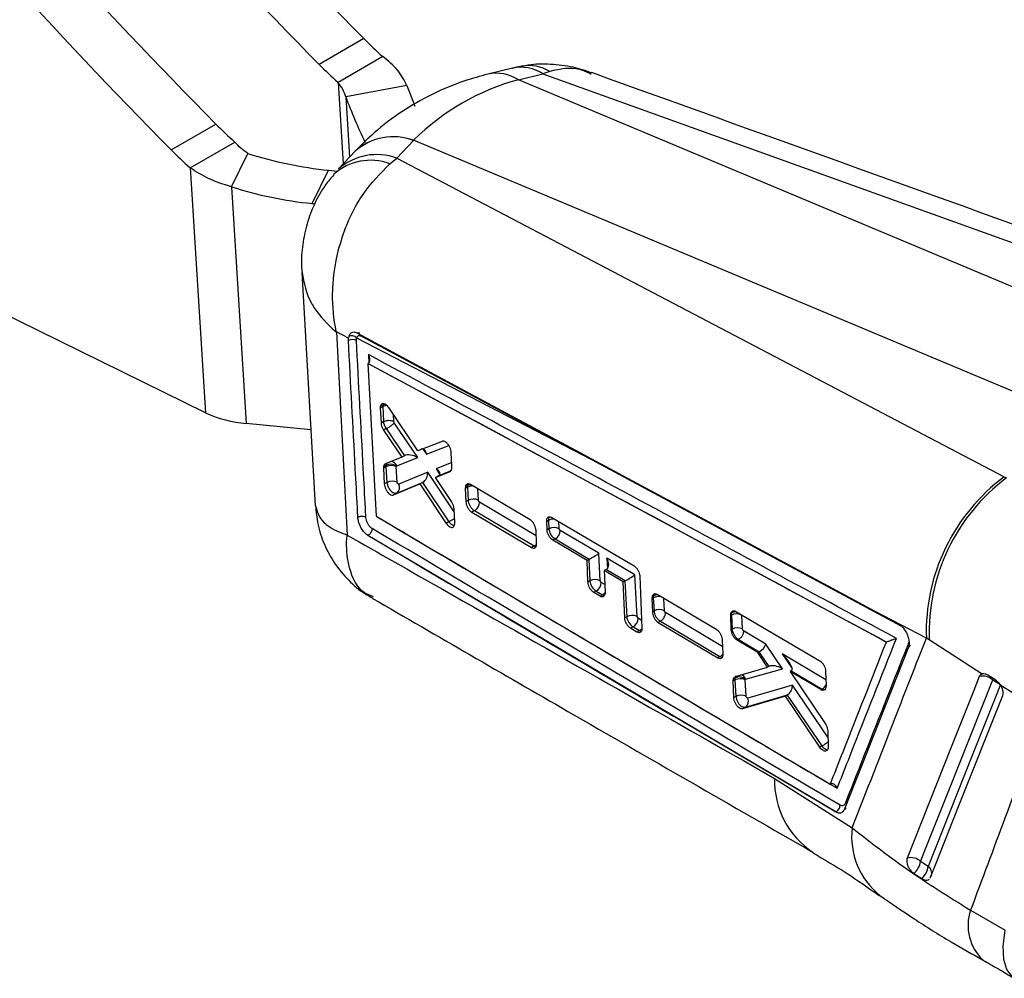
# Model space of a CAD drawing. Header units: millimetres. Extents: x 32 to 376, y 21 to 272.
# Tile 2 of 29: x 140 to 175, y 28 to 62. Entities that reach past the tile are written whole.
import ezdxf

# ---------------------------------------------------------------- set-up
doc = ezdxf.new("R2010")
doc.units = ezdxf.units.MM

msp = doc.modelspace()

# ---------------------------------------------------------------- linework, layer by layer
at = {"color": 7, "linetype": 'Continuous', "lineweight": 25}
for p, q in [((152.6428, 61.4264), (151.0518, 60.5079)), ((153.315, 60.7869), (151.724, 59.8684)), ((157.9319, 60.3761), (157.0597, 60.1608)), ((181.9477, 49.994), (158.1438, 59.9626)), ((158.1458, 59.9631), (159.018, 60.1783)), ((159.2639, 60.26), (159.018, 60.1783)), ((159.018, 60.1783), (184.4481, 51.0312)), ((154.1711, 59.7582), (152, 59.352)), ((145.7839, 57.4668), (147.3748, 58.3853)), ((147.002, 48.1144), (126.9022, 57.9754)), ((146.4561, 56.8273), (148.0471, 57.7457)), ((154.4081, 57.8054), (153.8123, 57.1731)), ((178.2135, 47.8383), (154.4095, 57.8068)), ((147.9279, 56.1541), (148.5125, 57.3387)), ((152.3359, 57.4208), (151.74, 56.7885)), ((153.5646, 56.9698), (153.8123, 57.1731)), ((153.8123, 57.1731), (175.4426, 45.8324)), ((146.4561, 56.8273), (147.002, 48.1144)), ((150.8049, 55.5572), (151.3894, 56.7418)), ((151.3894, 56.7418), (151.6899, 56.712)), ((147.9279, 56.1541), (148.4557, 47.73)), ((150.8049, 55.5572), (150.8932, 55.5484)), ((150.4313, 53.1019), (150.9109, 44.8026)), ((152.0943, 50.7679), (151.6658, 50.9889)), ((152.1075, 50.8331), (152.0943, 50.7679)), ((152.561, 50.8373), (160.7706, 46.4363)), ((152.0925, 50.6864), (152.0943, 50.7679)), ((152.3867, 50.7739), (160.7706, 46.4363)), ((152.7919, 49.8656), (152.7908, 49.865)), ((171.2451, 39.9505), (152.7908, 49.865)), ((152.7908, 49.865), (153.0759, 44.4347)), ((152.802, 49.8718), (152.7919, 49.8656)), ((153.316, 48.3832), (153.2277, 48.3322)), ((153.2277, 48.3322), (153.2253, 48.2737)), ((153.3135, 48.3246), (153.2253, 48.2737)), ((153.2253, 48.2737), (153.2542, 47.7461)), ((153.3135, 48.3246), (153.3427, 47.7972)), ((154.5643, 46.752), (153.5285, 48.2956)), ((150.7549, 47.5023), (148.4557, 47.73)), ((153.3427, 47.7972), (153.2542, 47.7461)), ((153.3427, 47.7972), (153.3427, 47.7972)), ((154.5612, 46.5179), (153.7274, 47.7572)), ((153.4412, 47.5468), (153.3455, 47.4916)), ((153.3455, 47.4916), (153.9958, 46.5288)), ((153.4413, 47.5468), (153.4412, 47.5468)), ((153.4413, 47.5468), (154.0898, 46.583)), ((155.4308, 47.0925), (154.5643, 46.752)), ((155.7806, 46.1828), (155.7544, 46.6995)), ((153.9958, 46.5288), (153.4108, 46.2994)), ((153.8118, 46.2246), (154.5612, 46.5179)), ((154.0874, 46.5817), (153.9958, 46.5288)), ((153.3432, 46.1907), (153.3417, 46.1387)), ((153.4315, 46.1905), (153.3417, 46.1387)), ((153.3417, 46.1387), (153.3719, 45.5803)), ((153.4329, 46.2425), (153.3432, 46.1907)), ((153.4315, 46.1905), (153.4623, 45.6325)), ((153.7995, 46.1962), (153.7997, 46.2053)), ((153.8303, 45.6382), (153.7995, 46.1962)), ((153.7997, 46.2053), (153.8118, 46.2246)), ((154.9155, 45.9916), (153.8886, 45.5682)), ((155.1958, 45.8075), (155.7126, 46.0227)), ((155.7796, 46.1366), (155.7806, 46.1828)), ((153.4623, 45.6325), (153.3719, 45.5803)), ((153.6964, 45.1877), (154.6374, 45.5764)), ((153.8129, 45.255), (154.7502, 45.6415)), ((154.7309, 45.6304), (154.6374, 45.5764)), ((154.6374, 45.5764), (155.5785, 44.1742)), ((154.7309, 45.6304), (155.6737, 44.2292)), ((155.3017, 45.8686), (155.1958, 45.8075)), ((155.7662, 44.9511), (155.1958, 45.8075)), ((175.4426, 45.8324), (175.5214, 45.7914)), ((153.8129, 45.255), (153.6964, 45.1877)), ((156.2566, 45.4773), (156.2533, 45.4149)), ((156.3302, 45.4592), (156.2533, 45.4149)), ((156.2533, 45.4149), (156.2765, 44.9484)), ((156.3332, 45.5215), (156.2566, 45.4773)), ((156.3302, 45.4592), (156.3559, 44.9942)), ((158.5646, 44.3035), (156.4368, 45.5576)), ((156.3559, 44.9942), (156.2765, 44.9484)), ((155.8803, 44.1966), (155.8554, 44.697)), ((156.5832, 44.6297), (156.4858, 44.5735)), ((156.4858, 44.5735), (158.6108, 43.3177)), ((156.5832, 44.6297), (156.5833, 44.6297)), ((156.5833, 44.6297), (158.702, 43.3704)), ((155.6737, 44.2292), (155.5785, 44.1742)), ((155.6737, 44.2292), (155.6738, 44.229)), ((155.8799, 44.157), (155.8803, 44.1966)), ((159.2139, 44.2801), (159.1536, 44.2453)), ((159.1674, 43.9439), (159.1536, 44.2453)), ((159.2139, 44.2801), (159.2304, 43.9803)), ((159.3355, 44.387), (162.2634, 42.663)), ((158.7947, 43.4605), (158.7732, 43.928)), ((159.2304, 43.9803), (159.1674, 43.9439)), ((159.6329, 43.9245), (159.5985, 43.986)), ((161.0049, 43.109), (159.6329, 43.9245)), ((152.7897, 43.7478), (152.7714, 43.7594)), ((152.7904, 43.7483), (152.7897, 43.7478)), ((169.4482, 33.9056), (152.7897, 43.7478)), ((152.7904, 43.7483), (152.7908, 43.7481)), ((159.4545, 43.621), (159.3727, 43.5738)), ((160.5886, 42.8565), (159.3727, 43.5738)), ((159.4545, 43.621), (160.6665, 42.9006)), ((158.702, 43.3704), (158.6108, 43.3177)), ((158.793, 43.4098), (158.7947, 43.4605)), ((160.6486, 42.8911), (160.5886, 42.8565)), ((160.6223, 42.0877), (160.5886, 42.8565)), ((160.6486, 42.8911), (160.6909, 42.1274)), ((161.059, 42.1331), (161.0049, 43.109)), ((162.2899, 42.3452), (161.294, 42.9372)), ((161.2762, 42.5382), (161.2013, 42.495)), ((161.2013, 42.495), (161.2344, 41.7258)), ((161.8786, 42.0955), (161.2013, 42.495)), ((161.2762, 42.5382), (161.9515, 42.1368)), ((160.6909, 42.1274), (160.6223, 42.0877)), ((161.0934, 42.0716), (161.059, 42.1331)), ((161.9336, 42.1273), (161.8786, 42.0955)), ((161.9325, 40.8129), (161.8786, 42.0955)), ((161.9336, 42.1273), (162.0042, 40.8543)), ((162.3722, 40.86), (162.2899, 42.3452)), ((162.4679, 42.2925), (162.5443, 40.4507)), ((160.9149, 41.7682), (160.8267, 41.7172)), ((161.0521, 41.5838), (160.8267, 41.7172)), ((160.9149, 41.7682), (161.1398, 41.6344)), ((161.1398, 41.6344), (161.0521, 41.5838)), ((162.9028, 41.5671), (162.8969, 41.4944)), ((162.9481, 41.524), (162.8969, 41.4944)), ((162.8969, 41.4944), (162.9161, 41.0256)), ((162.9532, 41.5962), (162.9028, 41.5671)), ((162.9481, 41.524), (162.9738, 41.059)), ((165.2097, 40.3838), (163.0825, 41.6383)), ((162.9738, 41.059), (162.9161, 41.0256)), ((165.891, 41.0392), (168.8784, 39.2806)), ((172.6694, 40.0939), (170.8447, 41.044)), ((170.8447, 41.044), (171.6861, 40.5921)), ((162.0042, 40.8543), (161.9325, 40.8129)), ((162.4067, 40.7985), (162.3722, 40.86)), ((163.2012, 40.6944), (163.1233, 40.6494)), ((163.2012, 40.6944), (163.2013, 40.6944)), ((163.2013, 40.6944), (165.32, 39.435)), ((165.7046, 40.8949), (165.7127, 40.9757)), ((165.7275, 40.9081), (165.7046, 40.8949)), ((165.7238, 40.3943), (165.7046, 40.8949)), ((165.7346, 40.9883), (165.7127, 40.9757)), ((165.7275, 40.9081), (165.7549, 40.4122)), ((166.1229, 40.4179), (166.0955, 40.9141)), ((162.2282, 40.4951), (162.1363, 40.4421)), ((162.3617, 40.3086), (162.1363, 40.4421)), ((162.2282, 40.4951), (162.453, 40.3613)), ((162.453, 40.3613), (162.3617, 40.3086)), ((163.1233, 40.6494), (165.2484, 39.3936)), ((165.7549, 40.4122), (165.7238, 40.3943)), ((166.9512, 39.8812), (166.161, 40.3508)), ((165.4342, 39.5376), (165.4163, 40.0071)), ((165.9823, 40.0475), (165.9307, 40.0177)), ((166.6716, 39.5807), (165.9307, 40.0177)), ((165.9824, 40.0475), (165.9823, 40.0475)), ((165.9824, 40.0475), (166.7207, 39.6086)), ((172.7702, 40.0277), (172.6694, 40.0939)), ((174.6546, 38.8148), (172.7702, 40.0277)), ((167.5453, 39.0028), (166.9512, 39.8812)), ((172.0284, 39.7692), (169.7419, 33.9838)), ((171.2501, 39.9529), (171.2451, 39.9505)), ((165.32, 39.435), (165.2484, 39.3936)), ((165.4305, 39.4761), (165.4342, 39.5376)), ((166.7108, 39.6034), (166.6716, 39.5807)), ((167.0187, 39.0585), (166.6716, 39.5807)), ((166.7108, 39.6034), (167.0623, 39.0837)), ((165.8737, 38.7313), (167.0187, 39.0585)), ((166.2366, 38.6362), (167.5453, 39.0028)), ((167.0606, 39.0827), (167.0187, 39.0585)), ((167.8607, 38.931), (167.8165, 38.9055)), ((167.8607, 38.931), (168.9552, 38.2805)), ((165.793, 38.566), (165.8, 38.6421)), ((165.8549, 38.6017), (165.793, 38.566)), ((165.815, 37.9742), (165.793, 38.566)), ((165.8, 38.6421), (165.828, 38.7008)), ((165.8608, 38.6772), (165.8, 38.6421)), ((165.8549, 38.6017), (165.8873, 38.016)), ((165.8557, 38.7192), (165.8737, 38.7313)), ((166.2229, 38.6077), (166.2239, 38.6205)), ((166.2553, 38.0217), (166.2229, 38.6077)), ((166.2239, 38.6205), (166.2366, 38.6362)), ((167.8165, 38.9055), (169.0673, 37.0549)), ((168.9153, 38.2575), (167.8165, 38.9055)), ((169.0843, 38.9035), (169.102, 38.402)), ((175.1382, 38.5914), (174.8528, 38.7698)), ((175.0319, 38.6059), (175.3077, 38.4358)), ((167.8995, 38.4133), (166.3122, 37.9509)), ((168.9552, 38.2805), (168.9153, 38.2575)), ((169.102, 38.402), (169.0962, 38.3311)), ((176.8753, 37.4525), (175.3292, 38.3918)), ((165.8873, 38.016), (165.815, 37.9742)), ((167.6565, 38.0302), (166.1274, 37.5764)), ((166.2286, 37.6348), (167.729, 38.0718)), ((167.7105, 38.0613), (167.6565, 38.0302)), ((168.8738, 36.2108), (167.6565, 38.0302)), ((167.7105, 38.0613), (168.9469, 36.253)), ((166.2286, 37.6348), (166.1274, 37.5764)), ((169.1578, 36.7921), (169.1767, 36.2384)), ((168.9469, 36.253), (168.8738, 36.2108)), ((168.9469, 36.253), (168.947, 36.2529)), ((169.1767, 36.2384), (169.1718, 36.1722)), ((167.2658, 35.0992), (170.029, 33.34)), ((169.4526, 33.9082), (169.4481, 33.9056)), ((172.7375, 31.9682), (172.4655, 32.144)), ((172.2296, 31.7134), (172.5065, 31.535)), ((174.2435, 30.408), (175.4718, 29.7007))]:
    msp.add_line(p, q, dxfattribs=at)
at = {"color": 8, "linetype": 'Continuous', "lineweight": 25}
for p, q in [((151.724, 59.8684), (151.906, 56.9646)), ((152, 59.352), (152.1343, 57.2069)), ((152.8047, 50.1827), (152.8202, 49.891)), ((153.7106, 47.8037), (153.6974, 48.0439)), ((154.7445, 46.8228), (154.8679, 46.638)), ((154.8679, 46.638), (155.665, 46.9499)), ((155.7723, 46.3461), (155.217, 46.1157)), ((160.7681, 46.4562), (160.7706, 46.4363)), ((160.7706, 46.4363), (171.7617, 40.5344)), ((155.8609, 44.5865), (154.9155, 45.9916)), ((155.217, 46.1157), (155.3489, 45.9178)), ((155.3041, 45.87), (155.7507, 46.0553)), ((156.7239, 44.9999), (156.7017, 45.4015)), ((158.7822, 43.7323), (156.762, 44.9331)), ((159.5985, 43.986), (159.5844, 44.2404)), ((161.294, 42.9372), (161.3145, 42.5682)), ((161.2229, 41.9947), (161.0934, 42.0716)), ((163.3419, 41.0647), (163.3178, 41.4995)), ((162.533, 40.7234), (162.4067, 40.7985)), ((165.4249, 39.7823), (163.38, 40.9977)), ((169.0948, 38.6071), (167.5327, 39.5355)), ((167.5327, 39.5355), (167.8918, 39.0146)), ((169.1657, 36.5614), (167.8995, 38.4133))]:
    msp.add_line(p, q, dxfattribs=at)
at = {"color": 7, "linetype": 'Continuous', "lineweight": 25, "flags": 128}
for points in [[(160.607, 46.5403), (160.3662, 46.6696), (159.3213, 47.2304), (155.1415, 49.4732), (152.4037, 50.9417)], [(170.8447, 41.044), (170.4034, 41.2809), (166.2237, 43.5252), (160.607, 46.5403)], [(174.5556, 38.7224), (174.3567, 38.222), (173.5559, 36.2066), (171.9895, 32.2634)], [(172.4655, 32.144), (172.6656, 32.6481), (173.4662, 34.6642), (175.0319, 38.6059)], [(175.3077, 38.4358), (175.1072, 37.9316), (174.3057, 35.915), (172.7375, 31.9682)], [(172.8186, 31.5812), (173.0161, 32.0775), (173.8185, 34.094), (175.3926, 38.0488)]]:
    msp.add_lwpolyline(points, dxfattribs=at)
at = {"color": 8, "linetype": 'Continuous', "lineweight": 25, "flags": 128}
for points in [[(153.3366, 48.4398), (153.316, 48.3832), (153.316, 48.3832), (153.316, 48.3832)], [(156.3555, 45.5788), (156.3333, 45.5216), (156.3332, 45.5215), (156.3332, 45.5215)], [(162.9696, 41.632), (162.9532, 41.5962), (162.9532, 41.5962), (162.9532, 41.5962)], [(165.7909, 41.0616), (165.7648, 41.0458), (165.7346, 40.9884), (165.7346, 40.9883), (165.7346, 40.9883)], [(175.0319, 38.6059), (175.032, 38.6542), (175.0308, 38.6667)], [(175.7918, 27.9965), (175.7211, 28.046), (175.5323, 28.2939), (175.4262, 28.66), (175.4059, 29.1335), (175.4718, 29.7007)]]:
    msp.add_lwpolyline(points, dxfattribs=at)
at = {"color": 7, "linetype": 'Continuous', "lineweight": 25}
for centre, radius, start, end in [((288.7637, 196.0342), 191.4371, 214.095488, 224.679766), ((287.1727, 195.1157), 191.4371, 214.095488, 224.679766), ((283.4958, 192.993), 191.4371, 214.095488, 224.679766), ((281.9048, 192.0746), 191.4371, 214.095488, 224.679766), ((164.4385, 73.1518), 16.632, 224.8289, 228.0257), ((162.8475, 72.2334), 16.632, 224.8289, 228.0257), ((175.5932, 67.8026), 22.8828, 200.58188, 202.55682), ((169.3767, 65.7793), 18.5273, 200.29852, 205.73723), ((159.1705, 70.1107), 16.632, 224.8289, 228.0257), ((157.5795, 69.1923), 16.632, 224.8289, 228.0257), ((152.7991, 70.7671), 14.096, 252.29576, 264.26054), ((152.2145, 69.5824), 14.0959, 252.29568, 264.26057), ((152.2038, 50.5991), 0.253, 43.71152, 112.35093), ((152.2331, 50.3868), 0.3309, 64.07986, 115.15883), ((148.8113, 52.0159), 4.3006, 245.11988, 265.25655), ((153.5876, 45.9407), 0.3392, 51.28261, 117.12958), ((153.6211, 45.8303), 0.407, 64.00379, 117.76437), ((153.652, 45.2722), 0.4072, 64.02123, 117.76357), ((179.5362, 40.3148), 6.8703, 126.57239, 181.84295), ((179.6599, 40.2775), 6.8942, 126.88995, 182.07669), ((153.6768, 45.4537), 0.2408, 304.4048, 28.40845), ((156.5455, 44.6339), 0.4072, 64.02111, 117.76258), ((159.4201, 43.62), 0.4072, 64.02078, 117.76396), ((159.2931, 43.9202), 0.3399, 298.35037, 0.73066), ((160.8806, 41.767), 0.4072, 64.03324, 117.76335), ((160.7535, 42.0674), 0.34, 298.34937, 0.71903), ((163.1635, 40.6987), 0.4072, 64.02079, 117.76386), ((162.1939, 40.4939), 0.4072, 64.03187, 117.7652), ((162.0668, 40.7942), 0.3399, 298.34708, 0.72157), ((165.9174, 40.5474), 0.4076, 64.09286, 117.76761), ((165.9445, 40.0519), 0.4072, 64.02057, 117.76323), ((166.0448, 38.2411), 0.4075, 64.07888, 117.76677), ((166.0026, 38.3941), 0.3166, 45.65364, 116.6048), ((174.6887, 38.2345), 0.5057, 47.26379, 105.25841), ((166.077, 37.6557), 0.4072, 64.02129, 117.76441), ((166.089, 37.8408), 0.2489, 304.12335, 26.25832), ((172.1197, 31.7738), 0.5066, 46.95906, 104.89238), ((171.7193, 32.2727), 0.7572, 312.37715, 350.21316), ((171.9743, 32.0969), 0.774, 313.44222, 350.42711)]:
    msp.add_arc(centre, radius, start, end, dxfattribs=at)
at = {"color": 8, "linetype": 'Continuous', "lineweight": 25}
for centre, radius, start, end in [((158.2357, 58.9631), 1.4453, 57.22677, 102.13043), ((158.5056, 58.965), 1.5007, 59.647, 98.97558), ((157.3644, 58.7639), 1.4298, 56.96905, 102.36419), ((157.3666, 58.7653), 1.4289, 56.95513, 102.40249), ((153.6955, 55.8702), 2.0622, 69.78238, 131.24586), ((153.6966, 55.8724), 2.0616, 69.76952, 131.22981), ((153.1019, 55.2256), 2.073, 69.96117, 131.08245), ((152.8749, 55.138), 1.9574, 69.36872, 132.12238), ((153.4483, 48.148), 0.2698, 98.5502, 119.3637), ((153.4967, 47.9763), 0.3935, 94.07208, 117.74686), ((153.5828, 46.1312), 0.2473, 22.20736, 85.36028), ((156.5188, 45.0958), 0.4095, 88.98408, 117.42376), ((156.4661, 45.2845), 0.2718, 94.77825, 119.25416), ((159.4051, 43.91), 0.4166, 84.19837, 117.32042), ((158.564, 43.6391), 0.302, 297.18323, 320.25777), ((161.0016, 41.9036), 0.3025, 297.19056, 320.60631), ((163.1416, 41.1455), 0.4251, 80.45627, 117.07876), ((163.087, 41.3514), 0.279, 86.86874, 118.65427), ((165.8688, 40.7366), 0.2853, 76.23044, 118.06929), ((162.3157, 40.6291), 0.3009, 297.16007, 319.55952), ((165.1732, 39.7154), 0.3165, 297.63937, 324.84665), ((166.0091, 38.5505), 0.2431, 20.62648, 78.31272), ((168.7953, 38.5771), 0.337, 298.32757, 336.17045), ((170.3301, 35.0204), 3.0652, 178.52694, 236.53914), ((172.6754, 33.0224), 2.6654, 173.155, 231.44075), ((172.546, 31.7197), 0.3138, 343.95531, 52.39301), ((175.8365, 29.864), 1.6833, 161.14546, 227.07672)]:
    msp.add_arc(centre, radius, start, end, dxfattribs=at)
at = {"color": 7, "linetype": 'Continuous', "lineweight": 25}
for centre, major_axis, ratio, start_param, end_param in [((164.9618, 42.8893), (-8.4695, 16.4322), 0.6720086, 6.1409006, 6.4895282), ((164.474, 56.2288), (11.1974, -0.2708), 0.3899709, 2.1808123, 2.1810315), ((163.4782, 55.654), (10.9006, 3.1334), 0.5777419, 2.3688651, 2.3690843), ((153.5228, 48.2185), (-0.1473, 0.263), 0.5687277, 0.623305, 0.8681287), ((154.6762, 46.5457), (0.0858, 0.273), 0.6299483, 5.245667, 6.770447), ((154.2408, 46.3752), (0.1899, -0.1774), 0.7734996, 2.8968242, 2.9101075), ((154.3695, 46.4256), (0.3286, -0.1027), 0.4728531, 1.1021363, 2.7184785), ((153.6419, 46.0836), (-0.148, 0.2646), 0.5684897, 0.6535307, 0.8676739), ((154.7237, 45.8994), (0.0831, 0.2745), 0.6318615, 3.72627, 5.2376057), ((155.0252, 46.0234), (0.3261, -0.0989), 0.4757545, 5.8649255, 7.3761819), ((154.8663, 45.6875), (0.2229, 0.1165), 0.0588368, 2.0870866, 2.1920941), ((155.1667, 45.8113), (0.2227, 0.1166), 0.0577316, 5.3329303, 5.3463657), ((156.5394, 45.3532), (-0.1472, 0.2629), 0.5687487, 0.6064241, 0.8682003), ((159.4388, 43.8747), (-0.1466, 0.2617), 0.5689302, 0.8675629, 2.4387391), ((160.8249, 42.8047), (0.2495, 0.0157), 0.5323223, 2.2246402, 2.3213258), ((160.8132, 43.0168), (0.2418, 0.1466), 0.1093572, 3.9963897, 5.5587979), ((161.1023, 42.8449), (-0.1826, 0.3013), 0.6021909, 3.1716843, 4.6541833), ((161.2629, 42.7494), (0.1112, 0.2244), 0.6191709, 3.8908972, 3.9708064), ((160.8993, 42.0218), (-0.1466, 0.2617), 0.5689302, 0.8677442, 2.4385405), ((162.1099, 42.0409), (0.2495, 0.0157), 0.5323223, 2.2246402, 2.3213258), ((162.0982, 42.253), (0.2418, 0.1466), 0.1093572, 3.9963897, 5.5587979), ((163.1571, 41.4183), (-0.147, 0.2625), 0.5688131, 0.5601961, 0.8684561), ((162.2126, 40.7487), (-0.1466, 0.2617), 0.5689302, 0.8677442, 2.4385405), ((165.9361, 40.8026), (-0.1468, 0.2621), 0.5688755, 0.5209842, 0.868751), ((166.7594, 39.7889), (0.1748, 0.1853), 0.4778994, 4.0445934, 5.6070017), ((166.9914, 39.446), (0.3282, -0.1028), 0.4785745, 2.6732739, 2.7268654), ((167.341, 39.4433), (0.5352, -0.5004), 0.2722034, 6.2218011, 7.7486134), ((167.2166, 38.8721), (0.1901, -0.184), 0.7610404, 2.9175766, 2.9275991), ((167.3536, 38.9105), (0.3368, -0.1235), 0.4671753, 1.1447988, 2.7607986), ((167.6197, 39.2776), (-0.2501, 0.3407), 0.4826603, 3.0884669, 3.1240619), ((166.0637, 38.4961), (-0.1469, 0.2623), 0.568837, 0.54461, 0.8685641), ((167.7078, 38.321), (0.0946, 0.2643), 0.6322976, 3.7672709, 5.282458), ((167.855, 38.1057), (0.2284, 0.1088), 0.1082287, 2.1030714, 2.2031959)]:
    msp.add_ellipse(centre, major_axis=major_axis, ratio=ratio, start_param=start_param, end_param=end_param, dxfattribs=at)
at = {"color": 8, "linetype": 'Continuous', "lineweight": 25}
for centre, major_axis, ratio, start_param, end_param in [((153.643, 46.0824), (-0.1488, 0.2662), 0.5682394, 0.1341256, 0.6529284), ((159.4223, 44.1745), (-0.1466, 0.2617), 0.5689302, 0.3780855, 0.8675629), ((161.1242, 41.888), (-0.1466, 0.2617), 0.5689302, 2.4385405, 2.6672585), ((162.4375, 40.615), (-0.1466, 0.2617), 0.5689302, 2.4385405, 2.6552101), ((166.0662, 38.4939), (-0.1486, 0.2658), 0.5683068, 0.101809, 0.5459696)]:
    msp.add_ellipse(centre, major_axis=major_axis, ratio=ratio, start_param=start_param, end_param=end_param, dxfattribs=at)
at = {"color": 7, "linetype": 'Continuous', "lineweight": 25}
for points, knots in [([(154.1711, 59.7582), (154.0763, 59.9465), (153.8868, 60.3232), (153.5056, 60.6323), (153.315, 60.7869)], [0, 0, 0, 0, 0.5000006, 1, 1, 1, 1]), ([(158.28, 60.4449), (158.2613, 60.4431), (158.1427, 60.4317), (158.0292, 60.3932), (157.9337, 60.3608)], [0, 0, 0, 0, 0.1584569, 1, 1, 1, 1]), ([(160.7506, 60.2082), (160.5336, 60.2814), (160.0604, 60.4411), (159.2988, 60.5239), (158.6811, 60.5271), (158.3475, 60.4502), (158.2727, 60.4329)], [0, 0, 0, 0, 0.2719563, 0.5931091, 0.9087311, 1, 1, 1, 1]), ([(157.0572, 60.1602), (156.7841, 60.0856), (156.1021, 59.8992), (155.0638, 59.4657), (153.9802, 58.8431), (153.0688, 58.1551), (152.5586, 57.644), (152.3378, 57.4228)], [0, 0, 0, 0, 0.15287431, 0.38163065, 0.60705795, 0.82997965, 1, 1, 1, 1]), ([(186.0233, 51.127), (184.3336, 51.7345), (175.9092, 54.7628), (167.4894, 57.793), (160.7585, 60.2154)], [0, 0, 0, 0, 0.2005785, 1, 1, 1, 1]), ([(152, 59.352), (151.9687, 59.4432), (151.9062, 59.6258), (151.7848, 59.7875), (151.724, 59.8684)], [0, 0, 0, 0, 0.5000019, 1, 1, 1, 1]), ([(148.5125, 57.3387), (148.4264, 57.3983), (148.2542, 57.5175), (148.1161, 57.6697), (148.0471, 57.7457)], [0, 0, 0, 0, 0.5000019, 1, 1, 1, 1]), ([(147.9279, 56.1541), (147.6549, 56.2395), (147.1089, 56.4103), (146.6737, 56.6883), (146.4561, 56.8273)], [0, 0, 0, 0, 0.5000006, 1, 1, 1, 1]), ([(151.6658, 50.9889), (151.6648, 50.9934), (151.5703, 51.4294), (151.516, 51.9976), (151.5611, 53.1402), (151.8107, 54.3884), (152.5304, 55.9101), (153.2309, 56.6279), (153.5646, 56.9698)], [0, 0, 0, 0, 0.0021893, 0.2132564, 0.2609678, 0.5212748, 0.7719779, 1, 1, 1, 1]), ([(151.5762, 56.5784), (151.4739, 56.4623), (151.2032, 56.155), (150.8811, 55.5645), (150.6035, 54.8489), (150.4546, 54.0955), (150.4035, 53.5095), (150.4377, 53.1795), (150.4456, 53.1037)], [0, 0, 0, 0, 0.1232763, 0.3264015, 0.53298, 0.7348263, 0.9390701, 1, 1, 1, 1]), ([(151.6658, 50.9889), (151.7307, 49.7788), (151.86, 47.3692), (151.9846, 44.9596), (152.0466, 43.7602)], [0, 0, 0, 0, 0.502233, 1, 1, 1, 1]), ([(152.4037, 50.9417), (152.367, 50.9566), (152.2925, 50.9867), (152.1943, 50.9624), (152.1339, 50.9029), (152.1138, 50.8497), (152.1075, 50.8331)], [0, 0, 0, 0, 0.28420351, 0.57599879, 0.86782249, 1, 1, 1, 1]), ([(152.3867, 50.7739), (152.3899, 50.7832), (152.401, 50.8146), (152.4346, 50.8505), (152.4921, 50.8654), (152.538, 50.8467), (152.561, 50.8373)], [0, 0, 0, 0, 0.1212789, 0.4134924, 0.707089, 1, 1, 1, 1]), ([(152.4995, 50.9404), (152.4838, 50.9464), (152.4545, 50.9576), (152.4197, 50.9468), (152.4036, 50.9418)], [0, 0, 0, 0, 0.5366591, 1, 1, 1, 1]), ([(152.4307, 44.3914), (152.4246, 44.506), (152.3942, 45.0789), (152.2825, 47.1778), (152.1751, 49.1611), (152.0925, 50.6864)], [0, 0, 0, 0, 0.05458615, 0.27293105, 1, 1, 1, 1]), ([(152.3778, 50.6845), (152.3781, 50.7126), (152.3784, 50.7448), (152.3857, 50.7706), (152.3867, 50.7739)], [0, 0, 0, 0, 0.872716, 1, 1, 1, 1]), ([(152.7156, 44.3879), (152.7095, 44.5025), (152.6792, 45.0756), (152.5676, 47.1751), (152.4603, 49.1589), (152.3778, 50.6845)], [0, 0, 0, 0, 0.0545865, 0.2729327, 1, 1, 1, 1]), ([(152.802, 49.8718), (152.8142, 49.8826), (152.8385, 49.9041), (152.8583, 49.9599), (152.8609, 50.0384), (152.8387, 50.1169), (152.8141, 50.1663), (152.8052, 50.1819), (152.8047, 50.1827)], [0, 0, 0, 0, 0.1572185, 0.3135163, 0.5425114, 0.851208, 0.9921322, 1, 1, 1, 1]), ([(171.6017, 40.0838), (168.4518, 41.7776), (162.1883, 45.1456), (155.9205, 48.5102), (152.8047, 50.1827)], [0, 0, 0, 0, 0.5028959, 1, 1, 1, 1]), ([(152.7919, 49.8656), (155.8657, 48.2164), (162.0201, 44.9143), (168.1707, 41.6085), (171.2497, 39.9531), (171.2501, 39.9529)], [0, 0, 0, 0, 0.4994086, 0.9999387, 1, 1, 1, 1]), ([(153.5285, 48.2956), (153.5084, 48.322), (153.4682, 48.3747), (153.3996, 48.4248), (153.3343, 48.4456), (153.2792, 48.4328), (153.242, 48.393), (153.2321, 48.3508), (153.2277, 48.3322)], [0, 0, 0, 0, 0.1731119, 0.3462162, 0.5195304, 0.6923943, 0.8642207, 1, 1, 1, 1]), ([(153.2542, 47.7461), (153.2566, 47.7244), (153.2624, 47.6725), (153.292, 47.5817), (153.3275, 47.5219), (153.3455, 47.4916)], [0, 0, 0, 0, 0.2624971, 0.6253695, 1, 1, 1, 1]), ([(153.3427, 47.7972), (153.3645, 47.8075), (153.4082, 47.8282), (153.4915, 47.8433), (153.5765, 47.8444), (153.6444, 47.8321), (153.6872, 47.8165), (153.7043, 47.8071), (153.7106, 47.8037)], [0, 0, 0, 0, 0.20321559, 0.40642949, 0.60964389, 0.81285783, 0.93133774, 1, 1, 1, 1]), ([(153.3427, 47.7972), (153.3427, 47.7972), (153.344, 47.7717), (153.351, 47.7341), (153.3702, 47.6735), (153.3961, 47.6147), (153.4245, 47.5689), (153.4412, 47.5468), (153.4412, 47.5468)], [0, 0, 0, 0, 0.0002108, 0.3208865, 0.4356262, 0.7019103, 0.9997812, 1, 1, 1, 1]), ([(153.4413, 47.5468), (153.4543, 47.5531), (153.4804, 47.5657), (153.5227, 47.5899), (153.5653, 47.6169), (153.6067, 47.6459), (153.6453, 47.6757), (153.6792, 47.705), (153.7078, 47.733), (153.7208, 47.7491), (153.7274, 47.7572)], [0, 0, 0, 0, 0.1249985, 0.2499986, 0.3749966, 0.5000001, 0.6249996, 0.7500012, 0.8749983, 1, 1, 1, 1]), ([(153.7274, 47.7572), (153.7247, 47.7616), (153.7196, 47.77), (153.7153, 47.7811), (153.712, 47.7923), (153.7112, 47.7989), (153.7106, 47.8037)], [0, 0, 0, 0, 0.2995149, 0.5705071, 0.6862566, 1, 1, 1, 1]), ([(155.7544, 46.6995), (155.7508, 46.7298), (155.7435, 46.7905), (155.7058, 46.8877), (155.653, 46.976), (155.5889, 47.0464), (155.5214, 47.0907), (155.4674, 47.1028), (155.4402, 47.0952), (155.4308, 47.0925)], [0, 0, 0, 0, 0.1526167, 0.305222, 0.4575945, 0.611825, 0.7648699, 0.9188563, 1, 1, 1, 1]), ([(153.4108, 46.2994), (153.3953, 46.2897), (153.3644, 46.2704), (153.3478, 46.2233), (153.3438, 46.1944), (153.3432, 46.1907)], [0, 0, 0, 0, 0.4654886, 0.931025, 1, 1, 1, 1]), ([(155.7126, 46.0227), (155.7279, 46.0327), (155.7585, 46.0527), (155.7752, 46.1011), (155.779, 46.1316), (155.7796, 46.1366)], [0, 0, 0, 0, 0.45519064, 0.91042536, 1, 1, 1, 1]), ([(153.3719, 45.5803), (153.3757, 45.5502), (153.3831, 45.4899), (153.4207, 45.3934), (153.4732, 45.3052), (153.537, 45.2344), (153.6044, 45.1896), (153.659, 45.1769), (153.6865, 45.1849), (153.6964, 45.1877)], [0, 0, 0, 0, 0.15119156, 0.30236258, 0.45286168, 0.60759213, 0.76005502, 0.91393681, 1, 1, 1, 1]), ([(153.4623, 45.6325), (153.4623, 45.6325), (153.4638, 45.6039), (153.476, 45.5407), (153.5149, 45.449), (153.5718, 45.3628), (153.6397, 45.2953), (153.7136, 45.2529), (153.7721, 45.2428), (153.802, 45.2511), (153.8129, 45.255), (153.8129, 45.255)], [0, 0, 0, 0, 0.0000891, 0.1522139, 0.308388, 0.4431615, 0.6109712, 0.7581994, 0.9119349, 0.9999071, 1, 1, 1, 1]), ([(153.8886, 45.5682), (153.8868, 45.5677), (153.8819, 45.5663), (153.8721, 45.5686), (153.8598, 45.5769), (153.8483, 45.5896), (153.8389, 45.6055), (153.8323, 45.6223), (153.831, 45.6329), (153.8303, 45.6382)], [0, 0, 0, 0, 0.086593, 0.2432226, 0.3930877, 0.5585522, 0.7020054, 0.8509654, 1, 1, 1, 1]), ([(156.4368, 45.5576), (156.4147, 45.5678), (156.3705, 45.5882), (156.314, 45.5776), (156.2734, 45.5404), (156.2619, 45.4973), (156.2566, 45.4773)], [0, 0, 0, 0, 0.2595255, 0.5190988, 0.7774646, 1, 1, 1, 1]), ([(155.8554, 44.697), (155.8531, 44.7187), (155.8477, 44.7705), (155.8188, 44.8611), (155.7839, 44.9209), (155.7662, 44.9511)], [0, 0, 0, 0, 0.262351, 0.6268777, 1, 1, 1, 1]), ([(156.2765, 44.9484), (156.2801, 44.9181), (156.2874, 44.8575), (156.325, 44.7603), (156.3775, 44.6724), (156.4343, 44.6084), (156.4712, 44.5834), (156.4858, 44.5735)], [0, 0, 0, 0, 0.2134172, 0.4267975, 0.6411539, 0.8570319, 1, 1, 1, 1]), ([(156.3559, 44.9942), (156.3559, 44.9942), (156.3588, 44.9649), (156.3689, 44.904), (156.4087, 44.8102), (156.465, 44.7253), (156.5262, 44.6643), (156.5666, 44.6384), (156.5832, 44.6297), (156.5832, 44.6297)], [0, 0, 0, 0, 0.00013008, 0.21444447, 0.42549568, 0.63628411, 0.8495491, 0.99987452, 1, 1, 1, 1]), ([(156.5833, 44.6297), (156.6047, 44.6426), (156.6475, 44.6684), (156.7026, 44.733), (156.7435, 44.8094), (156.762, 44.8795), (156.762, 44.9192), (156.762, 44.9331)], [0, 0, 0, 0, 0.215873, 0.4317467, 0.6476223, 0.8767996, 1, 1, 1, 1]), ([(156.762, 44.9331), (156.7592, 44.935), (156.7524, 44.9397), (156.742, 44.9515), (156.7326, 44.9672), (156.726, 44.9842), (156.7246, 44.9947), (156.7239, 44.9999)], [0, 0, 0, 0, 0.1528288, 0.3713056, 0.5849407, 0.7953419, 1, 1, 1, 1]), ([(150.9216, 44.8052), (150.9415, 44.5866), (150.9844, 44.1162), (151.2177, 43.4227), (151.5848, 42.7388), (152.0798, 42.1482), (152.5514, 41.7342), (152.8647, 41.5659), (152.9598, 41.5148)], [0, 0, 0, 0, 0.1626516, 0.3500139, 0.5388091, 0.7360636, 0.919918, 1, 1, 1, 1]), ([(152.7156, 44.3879), (152.706, 44.393), (152.6867, 44.4031), (152.6506, 44.4135), (152.6111, 44.4199), (152.5692, 44.4216), (152.5269, 44.4188), (152.4861, 44.4113), (152.4539, 44.4016), (152.4367, 44.394), (152.4307, 44.3913)], [0, 0, 0, 0, 0.1325102, 0.2650299, 0.3975368, 0.5300535, 0.6625682, 0.7950808, 0.9275946, 1, 1, 1, 1]), ([(152.7714, 43.7594), (152.7336, 43.7893), (152.6581, 43.8491), (152.5565, 43.9907), (152.479, 44.151), (152.4398, 44.2902), (152.433, 44.3661), (152.4307, 44.3914)], [0, 0, 0, 0, 0.2226251, 0.4452342, 0.6676389, 0.8896752, 1, 1, 1, 1]), ([(152.9356, 43.9944), (152.9204, 44.0047), (152.8822, 44.0307), (152.8228, 44.0974), (152.7674, 44.1898), (152.7275, 44.2922), (152.7196, 44.3561), (152.7156, 44.3879)], [0, 0, 0, 0, 0.1418431, 0.3564549, 0.5704763, 0.7858697, 1, 1, 1, 1]), ([(153.0759, 44.4347), (153.086, 44.4288), (153.442, 44.2184), (155.182, 43.1902), (160.5599, 40.0158), (165.5992, 37.0495), (169.2517, 34.8996)], [0, 0, 0, 0, 0.0018693, 0.0661232, 0.3231391, 1, 1, 1, 1]), ([(153.1099, 44.4141), (155.8423, 42.7988), (161.2988, 39.5733), (166.7661, 36.3539), (169.4955, 34.7467)], [0, 0, 0, 0, 0.5007601, 1, 1, 1, 1]), ([(155.5785, 44.1742), (155.5985, 44.1478), (155.6385, 44.095), (155.7068, 44.0451), (155.7718, 44.0246), (155.8265, 44.0379), (155.8667, 44.0814), (155.8755, 44.1317), (155.8799, 44.157)], [0, 0, 0, 0, 0.1668072, 0.3336009, 0.5006094, 0.6670955, 0.8324521, 1, 1, 1, 1]), ([(158.7732, 43.928), (158.7697, 43.9583), (158.7627, 44.0189), (158.7255, 44.1162), (158.6732, 44.2042), (158.6164, 44.2684), (158.5794, 44.2935), (158.5646, 44.3035)], [0, 0, 0, 0, 0.2131947, 0.4263473, 0.6405648, 0.85635, 1, 1, 1, 1]), ([(159.1536, 44.2453), (159.1544, 44.2727), (159.156, 44.3275), (159.1857, 44.3844), (159.2319, 44.4135), (159.2849, 44.4124), (159.321, 44.3943), (159.3355, 44.387)], [0, 0, 0, 0, 0.2137135, 0.4274221, 0.6412633, 0.8557099, 1, 1, 1, 1]), ([(152.9356, 43.9944), (152.9352, 43.9761), (152.9345, 43.9433), (152.9172, 43.8871), (152.8878, 43.8319), (152.843, 43.7795), (152.8082, 43.7585), (152.7908, 43.7481)], [0, 0, 0, 0, 0.19631213, 0.35215131, 0.56810133, 0.78405006, 1, 1, 1, 1]), ([(169.5971, 34.1503), (165.7378, 36.4253), (160.1776, 39.7031), (154.6321, 42.9891), (152.9356, 43.9944)], [0, 0, 0, 0, 0.6940825, 1, 1, 1, 1]), ([(159.3727, 43.5738), (159.3507, 43.5895), (159.3068, 43.621), (159.2466, 43.6997), (159.1998, 43.7908), (159.1736, 43.8763), (159.1691, 43.9249), (159.1674, 43.9439)], [0, 0, 0, 0, 0.21570164, 0.43140369, 0.64696291, 0.86190965, 1, 1, 1, 1]), ([(152.0466, 43.7602), (153.1789, 43.1165), (158.2385, 40.2404), (163.3208, 37.346), (167.2658, 35.0992)], [0, 0, 0, 0, 0.22378, 1, 1, 1, 1]), ([(152.7714, 43.7594), (152.7777, 43.7557), (152.7841, 43.7519), (152.7904, 43.7483), (152.7904, 43.7483)], [0, 0, 0, 0, 0.9979072, 1, 1, 1, 1]), ([(152.7908, 43.7481), (154.4873, 42.7434), (160.0329, 39.4593), (165.5933, 36.1825), (169.4526, 33.9082)], [0, 0, 0, 0, 0.3059264, 1, 1, 1, 1]), ([(158.6108, 43.3177), (158.6328, 43.3075), (158.6768, 43.2871), (158.7333, 43.2975), (158.7764, 43.3366), (158.7874, 43.3852), (158.793, 43.4098)], [0, 0, 0, 0, 0.2493003, 0.4986505, 0.7467249, 1, 1, 1, 1]), ([(162.2634, 42.663), (162.2854, 42.6473), (162.3293, 42.6158), (162.3894, 42.537), (162.436, 42.4458), (162.4619, 42.3602), (162.4662, 42.3115), (162.4679, 42.2925)], [0, 0, 0, 0, 0.2157144, 0.4314324, 0.6470614, 0.8621287, 1, 1, 1, 1]), ([(160.8267, 41.7172), (160.8047, 41.733), (160.7609, 41.7645), (160.7009, 41.8433), (160.6543, 41.9346), (160.6283, 42.0201), (160.624, 42.0687), (160.6223, 42.0877)], [0, 0, 0, 0, 0.2157855, 0.4315667, 0.6472471, 0.8623003, 1, 1, 1, 1]), ([(161.2344, 41.7258), (161.2335, 41.6983), (161.2317, 41.6434), (161.2019, 41.5864), (161.1557, 41.5573), (161.1026, 41.5583), (161.0666, 41.5765), (161.0521, 41.5838)], [0, 0, 0, 0, 0.2136098, 0.42721991, 0.64092251, 0.85521841, 1, 1, 1, 1]), ([(152.9537, 41.5061), (155.2709, 40.1648), (160.4856, 37.1464), (165.7256, 34.1382), (168.6371, 32.4667)], [0, 0, 0, 0, 0.444364, 1, 1, 1, 1]), ([(163.0825, 41.6383), (163.0604, 41.6485), (163.0162, 41.6688), (162.9593, 41.6581), (162.9202, 41.6223), (162.9079, 41.5835), (162.9028, 41.5671)], [0, 0, 0, 0, 0.2688, 0.5376501, 0.8051071, 1, 1, 1, 1]), ([(162.9161, 41.0256), (162.9195, 40.9952), (162.9263, 40.9342), (162.9632, 40.8366), (163.0154, 40.7483), (163.0719, 40.6842), (163.1087, 40.6593), (163.1233, 40.6494)], [0, 0, 0, 0, 0.2135318, 0.4270184, 0.6416072, 0.8577282, 1, 1, 1, 1]), ([(162.9738, 41.059), (162.9738, 41.059), (162.9738, 41.0312), (162.9882, 40.9681), (163.0263, 40.8751), (163.0831, 40.79), (163.144, 40.7288), (163.1849, 40.7032), (163.2012, 40.6944), (163.2012, 40.6944)], [0, 0, 0, 0, 0.0001252, 0.2144933, 0.4253664, 0.6361566, 0.8496322, 0.9998745, 1, 1, 1, 1]), ([(163.38, 40.9977), (163.3772, 40.9996), (163.3704, 41.0043), (163.36, 41.0161), (163.3506, 41.0319), (163.3439, 41.049), (163.3425, 41.0595), (163.3419, 41.0647)], [0, 0, 0, 0, 0.15254409, 0.37122829, 0.58495411, 0.79529515, 1, 1, 1, 1]), ([(165.7127, 40.9757), (165.7212, 40.9967), (165.7381, 41.0385), (165.7873, 41.0659), (165.8407, 41.0645), (165.8768, 41.0464), (165.891, 41.0392)], [0, 0, 0, 0, 0.27343843, 0.54684385, 0.82125957, 1, 1, 1, 1]), ([(162.1363, 40.4421), (162.1144, 40.4578), (162.0706, 40.4894), (162.0107, 40.5683), (161.9643, 40.6597), (161.9384, 40.7452), (161.9342, 40.7939), (161.9325, 40.8129)], [0, 0, 0, 0, 0.2157966, 0.4315889, 0.6473124, 0.8624224, 1, 1, 1, 1]), ([(163.2013, 40.6944), (163.2227, 40.7073), (163.2655, 40.7331), (163.3207, 40.7977), (163.3614, 40.8738), (163.38, 40.9439), (163.38, 40.9836), (163.38, 40.9977)], [0, 0, 0, 0, 0.215868, 0.4317374, 0.6476043, 0.8745793, 1, 1, 1, 1]), ([(162.5443, 40.4507), (162.5434, 40.4233), (162.5415, 40.3683), (162.5115, 40.3112), (162.4652, 40.2821), (162.4122, 40.2831), (162.3762, 40.3013), (162.3617, 40.3086)], [0, 0, 0, 0, 0.2135983, 0.4272034, 0.6408703, 0.8551117, 1, 1, 1, 1]), ([(165.4163, 40.0071), (165.413, 40.0376), (165.4064, 40.0985), (165.3698, 40.1962), (165.3179, 40.2845), (165.2613, 40.3488), (165.2244, 40.3738), (165.2097, 40.3838)], [0, 0, 0, 0, 0.213312, 0.4265716, 0.641012, 0.8569998, 1, 1, 1, 1]), ([(165.9307, 40.0177), (165.9083, 40.0338), (165.8635, 40.066), (165.8025, 40.1467), (165.7553, 40.24), (165.7296, 40.3266), (165.7254, 40.3756), (165.7238, 40.3943)], [0, 0, 0, 0, 0.2169539, 0.4338951, 0.6507767, 0.8665742, 1, 1, 1, 1]), ([(165.7549, 40.4122), (165.7549, 40.4122), (165.7549, 40.3843), (165.7692, 40.3212), (165.8075, 40.2282), (165.8642, 40.143), (165.9253, 40.082), (165.9658, 40.0561), (165.9823, 40.0475), (165.9823, 40.0475)], [0, 0, 0, 0, 0.0001252, 0.2147462, 0.4256709, 0.6364787, 0.8501716, 0.9998746, 1, 1, 1, 1]), ([(166.161, 40.3508), (166.1597, 40.3218), (166.157, 40.2639), (166.1169, 40.1729), (166.0567, 40.0936), (166.0072, 40.0629), (165.9824, 40.0475)], [0, 0, 0, 0, 0.2499996, 0.4999998, 0.7499994, 1, 1, 1, 1]), ([(166.161, 40.3508), (166.1583, 40.3528), (166.1514, 40.3574), (166.1411, 40.3692), (166.1317, 40.385), (166.125, 40.4021), (166.1236, 40.4127), (166.1229, 40.4179)], [0, 0, 0, 0, 0.15160995, 0.37041554, 0.58440212, 0.79492169, 1, 1, 1, 1]), ([(171.6861, 40.5921), (171.7266, 40.5658), (171.7795, 40.5315), (171.8286, 40.4765), (171.8401, 40.4637)], [0, 0, 0, 0, 0.7657137, 1, 1, 1, 1]), ([(171.8401, 40.4637), (171.8591, 40.44), (171.9126, 40.3733), (171.9856, 40.239), (172.0413, 40.0714), (172.0598, 39.9112), (172.0456, 39.8152), (172.0302, 39.7739), (172.0285, 39.7693)], [0, 0, 0, 0, 0.1181415, 0.3327014, 0.5469825, 0.7606721, 0.9737105, 1, 1, 1, 1]), ([(169.4955, 34.7467), (169.5286, 34.8305), (169.6939, 35.2495), (170.3956, 37.0284), (171.0648, 38.7237), (171.6017, 40.0838)], [0, 0, 0, 0, 0.0471123, 0.2355615, 1, 1, 1, 1]), ([(170.029, 33.34), (170.5395, 34.6445), (171.4202, 36.8946), (172.2997, 39.1471), (172.6694, 40.0939)], [0, 0, 0, 0, 0.579719, 1, 1, 1, 1]), ([(171.2501, 39.9529), (171.2613, 39.9578), (171.2868, 39.9691), (171.3402, 39.9909), (171.4202, 40.0219), (171.5142, 40.0556), (171.5741, 40.0752), (171.6011, 40.0836), (171.6017, 40.0838)], [0, 0, 0, 0, 0.0844728, 0.191493, 0.36072, 0.6670561, 0.9934907, 1, 1, 1, 1]), ([(169.2517, 34.8996), (169.27, 34.946), (169.4205, 35.3276), (170.0846, 37.011), (170.731, 38.6484), (171.2451, 39.9505)], [0, 0, 0, 0, 0.0275738, 0.2266555, 1, 1, 1, 1]), ([(172.0407, 39.7763), (172.0577, 39.788), (172.0829, 39.8053), (172.0903, 39.8323), (172.0927, 39.8411)], [0, 0, 0, 0, 0.6748854, 1, 1, 1, 1]), ([(165.2484, 39.3936), (165.2704, 39.3834), (165.3144, 39.3631), (165.3712, 39.3737), (165.4128, 39.4113), (165.4248, 39.4554), (165.4305, 39.4761)], [0, 0, 0, 0, 0.25784596, 0.51575697, 0.7722181, 1, 1, 1, 1]), ([(168.8784, 39.2806), (168.9008, 39.2645), (168.9456, 39.2322), (169.0065, 39.1515), (169.0534, 39.0582), (169.0789, 38.9714), (169.0828, 38.9224), (169.0843, 38.9035)], [0, 0, 0, 0, 0.2167541, 0.433513, 0.6502727, 0.86597, 1, 1, 1, 1]), ([(174.6546, 38.8148), (174.6351, 38.8072), (174.592, 38.7903), (174.5685, 38.7465), (174.5556, 38.7224)], [0, 0, 0, 0, 0.4504782, 1, 1, 1, 1]), ([(174.8528, 38.7698), (174.8221, 38.7859), (174.7584, 38.8193), (174.6921, 38.8234), (174.6602, 38.8161), (174.6546, 38.8148)], [0, 0, 0, 0, 0.4349608, 0.9007334, 1, 1, 1, 1]), ([(175.3292, 38.3918), (175.3042, 38.4281), (175.2543, 38.5007), (175.1832, 38.5622), (175.1444, 38.5874), (175.1382, 38.5914)], [0, 0, 0, 0, 0.4572597, 0.9144372, 1, 1, 1, 1]), ([(169.0962, 38.3311), (169.0887, 38.3091), (169.0738, 38.265), (169.027, 38.2331), (168.9722, 38.2298), (168.9329, 38.2489), (168.9153, 38.2575)], [0, 0, 0, 0, 0.2622721, 0.5245101, 0.787596, 1, 1, 1, 1]), ([(175.3926, 38.0488), (175.4001, 38.0772), (175.4156, 38.1356), (175.3975, 38.2483), (175.3616, 38.3367), (175.3343, 38.3831), (175.3292, 38.3918)], [0, 0, 0, 0, 0.2976394, 0.6126155, 0.9272946, 1, 1, 1, 1]), ([(166.1274, 37.5764), (166.1083, 37.5742), (166.0701, 37.57), (166.0026, 37.6047), (165.9369, 37.6658), (165.8792, 37.7496), (165.8368, 37.8455), (165.8183, 37.9228), (165.8157, 37.9634), (165.815, 37.9742)], [0, 0, 0, 0, 0.15667371, 0.31332277, 0.4707682, 0.62875627, 0.7864722, 0.94322044, 1, 1, 1, 1]), ([(165.8873, 38.016), (165.8873, 38.0159), (165.8903, 37.9867), (165.9001, 37.9259), (165.9399, 37.8322), (165.9959, 37.7473), (166.0642, 37.6795), (166.1368, 37.636), (166.1934, 37.6282), (166.2202, 37.6314), (166.2286, 37.6348), (166.2286, 37.6348)], [0, 0, 0, 0, 0.000092, 0.1561502, 0.309585, 0.4629349, 0.6183106, 0.7760892, 0.9357464, 0.9999106, 1, 1, 1, 1]), ([(166.3122, 37.9509), (166.3109, 37.9507), (166.3063, 37.9497), (166.2969, 37.952), (166.2847, 37.9603), (166.2733, 37.9732), (166.264, 37.9888), (166.2573, 38.0059), (166.256, 38.0164), (166.2553, 38.0217)], [0, 0, 0, 0, 0.0636618, 0.2238772, 0.384096, 0.5421026, 0.6965712, 0.8485278, 1, 1, 1, 1]), ([(176.8753, 37.4525), (176.4051, 36.1958), (175.5267, 33.8484), (174.6506, 31.4994), (174.2435, 30.408)], [0, 0, 0, 0, 0.5353791, 1, 1, 1, 1]), ([(169.0673, 37.0549), (169.0805, 37.0333), (169.1114, 36.9826), (169.147, 36.8893), (169.1542, 36.8251), (169.1578, 36.7921)], [0, 0, 0, 0, 0.2655177, 0.6220709, 1, 1, 1, 1]), ([(169.1718, 36.1722), (169.1647, 36.1497), (169.1505, 36.1047), (169.1046, 36.0706), (169.0464, 36.0667), (168.9804, 36.0956), (168.9202, 36.1472), (168.8873, 36.1923), (168.8738, 36.2108)], [0, 0, 0, 0, 0.1742024, 0.3483861, 0.5231271, 0.6992054, 0.8766788, 1, 1, 1, 1]), ([(169.4955, 34.7467), (169.4952, 34.7476), (169.4931, 34.7529), (169.4798, 34.7834), (169.4502, 34.8315), (169.3993, 34.8794), (169.3465, 34.9059), (169.2957, 34.9138), (169.2657, 34.9041), (169.2517, 34.8996)], [0, 0, 0, 0, 0.0086916, 0.0491766, 0.2890678, 0.4965333, 0.67775, 0.8499658, 1, 1, 1, 1]), ([(169.4529, 33.9081), (169.4727, 33.9203), (169.5122, 33.9449), (169.5603, 34.0078), (169.5929, 34.0801), (169.5959, 34.1268), (169.5974, 34.1501)], [0, 0, 0, 0, 0.2499999, 0.4999978, 0.7499964, 1, 1, 1, 1]), ([(169.7767, 34.1985), (169.7714, 34.1877), (169.7561, 34.1562), (169.7166, 34.1273), (169.6594, 34.1212), (169.6178, 34.1406), (169.5971, 34.1503)], [0, 0, 0, 0, 0.1562022, 0.4571364, 0.7297243, 1, 1, 1, 1]), ([(169.7548, 33.9913), (169.7718, 34.0029), (169.7968, 34.02), (169.8043, 34.0468), (169.8066, 34.0553)], [0, 0, 0, 0, 0.68036989, 1, 1, 1, 1]), ([(169.7419, 33.9838), (169.7257, 33.9544), (169.6934, 33.8956), (169.6103, 33.8588), (169.5247, 33.8661), (169.4678, 33.8954), (169.4484, 33.9055)], [0, 0, 0, 0, 0.2723179, 0.5446231, 0.8445786, 1, 1, 1, 1]), ([(169.4532, 33.9079), (169.4535, 33.9077), (169.4538, 33.9076), (169.4542, 33.9074), (169.4542, 33.9074)], [0, 0, 0, 0, 0.9609322, 1, 1, 1, 1]), ([(170.029, 33.34), (170.6608, 32.8458), (171.9389, 31.8461), (173.4696, 30.8909), (174.2435, 30.408)], [0, 0, 0, 0, 0.4943864, 1, 1, 1, 1]), ([(168.632, 32.4479), (169.0258, 32.2188), (169.8024, 31.7668), (170.5983, 31.2082), (170.9908, 30.9328)], [0, 0, 0, 0, 0.5069695, 1, 1, 1, 1]), ([(171.9895, 32.2634), (171.9824, 32.2378), (171.9669, 32.1824), (171.9789, 32.0726), (172.0215, 31.9518), (172.092, 31.8377), (172.1663, 31.7583), (172.2141, 31.7244), (172.2296, 31.7134)], [0, 0, 0, 0, 0.1604702, 0.3483269, 0.5360179, 0.7232781, 0.910096, 1, 1, 1, 1]), ([(172.7938, 31.5467), (172.8032, 31.5566), (172.8129, 31.5667), (172.8185, 31.5808), (172.8186, 31.5812)], [0, 0, 0, 0, 0.9707658, 1, 1, 1, 1]), ([(172.5065, 31.535), (172.5386, 31.5179), (172.6042, 31.4832), (172.699, 31.4749), (172.746, 31.5007), (172.7695, 31.5136)], [0, 0, 0, 0, 0.3252001, 0.6622184, 1, 1, 1, 1]), ([(171.0134, 30.9343), (171.4143, 30.6569), (172.2168, 30.1016), (173.4514, 29.329), (174.3066, 28.8462), (174.6892, 28.6302)], [0, 0, 0, 0, 0.3555667, 0.7117025, 1, 1, 1, 1]), ([(174.6751, 28.6357), (174.864, 28.5319), (175.2368, 28.3271), (175.6074, 28.0986), (175.7901, 27.9858)], [0, 0, 0, 0, 0.50682067, 1, 1, 1, 1])]:
    msp.add_open_spline(points, degree=3, knots=knots, dxfattribs=at)
at = {"color": 8, "linetype": 'Continuous', "lineweight": 25}
for points, knots in [([(160.7345, 60.1532), (160.5972, 60.222), (160.1376, 60.4523), (159.624, 60.3392), (159.2639, 60.26)], [0, 0, 0, 0, 0.2988795, 1, 1, 1, 1]), ([(150.4426, 53.1034), (150.5105, 52.7332), (150.5913, 52.293), (151.0401, 51.5866), (151.355, 51.2443), (151.6626, 50.9915), (151.6658, 50.9889)], [0, 0, 0, 0, 0.49165116, 0.5846087, 0.99573603, 1, 1, 1, 1]), ([(150.9206, 44.804), (150.9821, 44.5894), (151.0572, 44.3279), (151.4876, 43.9916), (151.777, 43.85), (152.0436, 43.7612), (152.0466, 43.7602)], [0, 0, 0, 0, 0.50632335, 0.61689843, 0.99567258, 1, 1, 1, 1]), ([(155.8724, 44.3554), (155.8612, 44.3466), (155.8376, 44.3277), (155.7974, 44.2996), (155.755, 44.2725), (155.7128, 44.2481), (155.6868, 44.2354), (155.6738, 44.229)], [0, 0, 0, 0, 0.1825906, 0.3869433, 0.5912955, 0.7956458, 1, 1, 1, 1]), ([(155.6738, 44.229), (155.6787, 44.2227), (155.7043, 44.1898), (155.7579, 44.1392), (155.8213, 44.1008), (155.855, 44.0993), (155.8652, 44.0989)], [0, 0, 0, 0, 0.0855261, 0.4450907, 0.830219, 1, 1, 1, 1]), ([(152.9828, 41.5602), (152.87, 41.6052), (152.4395, 41.7767), (152.2019, 42.3071), (152.0301, 43.0202), (152.0161, 43.4252), (152.0463, 43.7564), (152.0466, 43.7602)], [0, 0, 0, 0, 0.1538141, 0.5866512, 0.6791607, 0.9963752, 1, 1, 1, 1]), ([(158.702, 43.3704), (158.702, 43.3704), (158.7257, 43.358), (158.7525, 43.3457), (158.7732, 43.3497), (158.7743, 43.3499)], [0, 0, 0, 0, 0.0005537, 0.9485042, 1, 1, 1, 1]), ([(172.0491, 39.9521), (172.02, 39.8786), (171.8584, 39.4697), (171.1669, 37.7194), (170.4385, 35.875), (169.8429, 34.3661), (169.7767, 34.1985)], [0, 0, 0, 0, 0.0383304, 0.2131763, 0.91256, 1, 1, 1, 1]), ([(165.32, 39.435), (165.3201, 39.435), (165.3437, 39.4235), (165.377, 39.4094), (165.403, 39.416), (165.4097, 39.4177)], [0, 0, 0, 0, 0.0004348, 0.7425905, 1, 1, 1, 1]), ([(168.9552, 38.2805), (168.9552, 38.2805), (168.9789, 38.2681), (169.025, 38.2563), (169.0717, 38.257), (169.0871, 38.2727), (169.0883, 38.2739)], [0, 0, 0, 0, 0.0002778, 0.4754174, 0.9605769, 1, 1, 1, 1]), ([(168.947, 36.2529), (168.96, 36.2592), (168.986, 36.2719), (169.0281, 36.2965), (169.0704, 36.3238), (169.1113, 36.3533), (169.1457, 36.3804), (169.1638, 36.3969), (169.1711, 36.4035)], [0, 0, 0, 0, 0.1764108, 0.3528217, 0.5292287, 0.7056481, 0.8820589, 1, 1, 1, 1]), ([(168.947, 36.2529), (168.9628, 36.2341), (168.9997, 36.1899), (169.0649, 36.1435), (169.1204, 36.1193), (169.1462, 36.1232), (169.1521, 36.1241)], [0, 0, 0, 0, 0.2450353, 0.5757498, 0.9017552, 1, 1, 1, 1]), ([(169.4542, 33.9074), (169.4542, 33.9074), (169.4895, 33.8888), (169.5574, 33.8666), (169.6338, 33.8653), (169.6638, 33.8914), (169.671, 33.8977)], [0, 0, 0, 0, 0.0001837, 0.4277785, 0.8628266, 1, 1, 1, 1])]:
    msp.add_open_spline(points, degree=3, knots=knots, dxfattribs=at)

doc.saveas('drawing.dxf')
